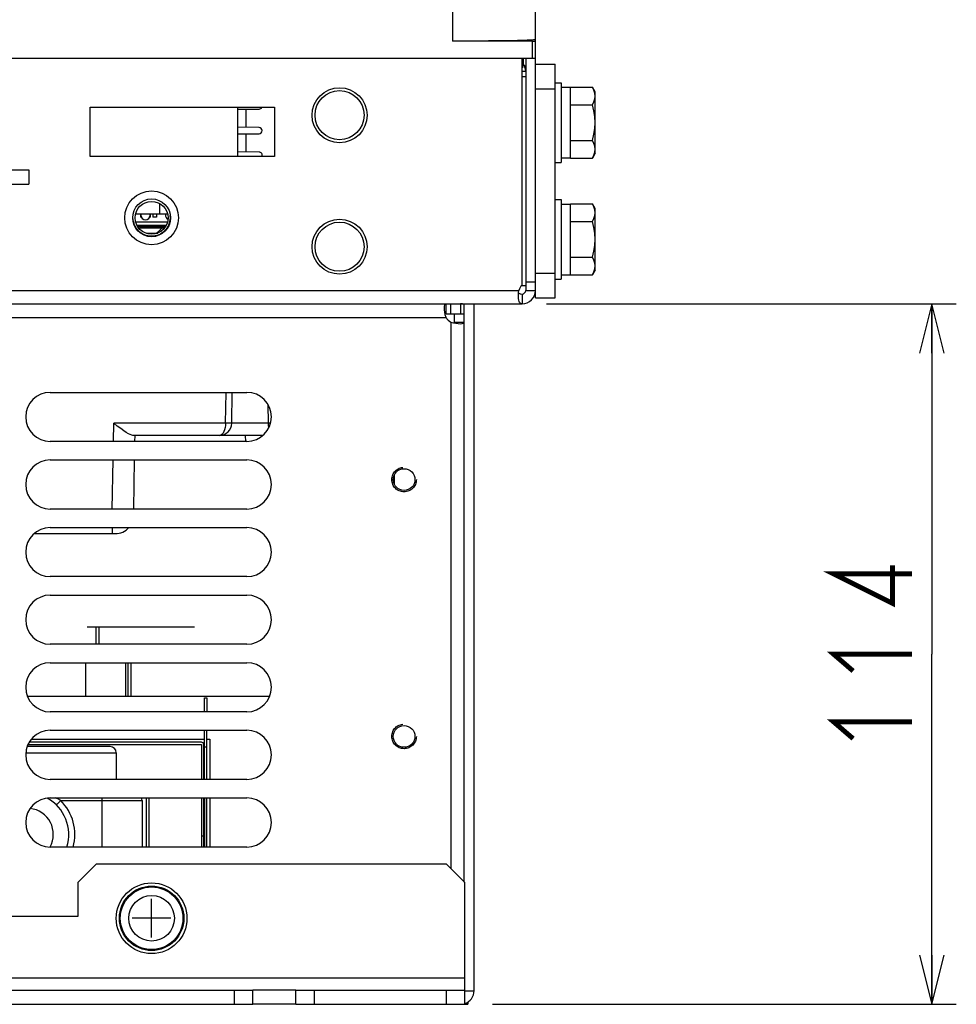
# Model space of a CAD drawing. Extents: x 28 to 410, y 33 to 287.
# Tile 11 of 63: x 100 to 138, y 33 to 73. Entities that reach past the tile are written whole.
import ezdxf

# ---------------------------------------------------------------- set-up
doc = ezdxf.new("R2010")
doc.units = 0
doc.header["$LTSCALE"] = 23.1
doc.linetypes.add('HIDDEN', pattern=[0.2, 0.1, -0.1])
doc.layers.get('0').update_dxf_attribs({"linetype": 'CONTINUOUS'})
for name, color, linetype in [('ALL_AXIS', 7, 'CONTINUOUS'), ('ALL_CHAMFER_FEAT', 7, 'CONTINUOUS'), ('ALL_CURVE', 7, 'CONTINUOUS'), ('ALL_DIM', 7, 'CONTINUOUS'), ('ALL_FEATURES', 7, 'CONTINUOUS'), ('DEFAULT_2', 8, 'HIDDEN')]:
    doc.layers.add(name, color=color, linetype=linetype)
doc.dimstyles.get("Standard").update_dxf_attribs({"dimtxt": 2.5, "dimasz": 2.5, "dimexe": 1.25, "dimexo": 0.625, "dimtad": 1, "dimcen": 2.5, "dimazin": 3, "dimtfac": 1, "dimtmove": 0, "dimatfit": 3})

# ---------------------------------------------------------------- blocks, each defined once
blk = doc.blocks.new('_OPEN')
at = {"color": 0, "linetype": 'BYBLOCK'}
for p, q in [((0, 0), (-1, 0.25)), ((-1, -0.25), (0, 0)), ((-1, 0), (0, 0))]:
    blk.add_line(p, q, dxfattribs=at)
blk = doc.blocks.new('*D8')
at = {"layer": 'ALL_DIM', "color": 2, "linetype": 'CONTINUOUS'}
for p, q in [((121.702, 61.493), (138.377, 61.493)), ((137.377, 61.493), (137.377, 47.243)), ((137.377, 32.993), (137.377, 47.243)), ((119.502, 32.993), (138.377, 32.993))]:
    blk.add_line(p, q, dxfattribs=at)
at = {"layer": 'ALL_DIM', "color": 2, "linetype": 'CONTINUOUS', "xscale": 2, "yscale": 2, "zscale": 2}
for p, rotation in [((137.377, 61.493), 90), ((137.377, 32.993), 270)]:
    blk.add_blockref('_OPEN', p, dxfattribs=dict(at, rotation=rotation))

msp = doc.modelspace()

# ---------------------------------------------------------------- linework, layer by layer
at = {"color": 6, "linetype": 'CONTINUOUS'}
msp.add_line((109.127, 69.493), (109.127, 67.493), dxfattribs=at)
at = {"color": 7, "linetype": 'CONTINUOUS'}
for p, q in [((105.949, 65.562), (105.949, 65.143)), ((106.262, 65.143), (104.993, 65.143)), ((105.214, 65.018), (105.177, 65.018)), ((105.577, 65.018), (105.54, 65.018)), ((105.577, 65.018), (105.577, 65.143)), ((105.827, 65.018), (105.677, 65.018)), ((105.422, 64.368), (105.877, 64.368)), ((105.502, 64.341), (105.502, 64.368)), ((105.627, 64.341), (105.627, 64.368)), ((109.456, 55.893), (109.449, 56.143)), ((110.209, 54.847), (110.149, 54.902)), ((111.502, 32.993), (109.752, 32.993))]:
    msp.add_line(p, q, dxfattribs=at)
at = {"color": 3, "linetype": 'CONTINUOUS'}
msp.add_line((111.502, 33.568), (109.752, 33.568), dxfattribs=at)
at = {"layer": 'ALL_AXIS', "color": 7, "linetype": 'CONTINUOUS'}
for p, q in [((122.052, 70.493), (122.302, 70.493)), ((122.302, 70.493), (122.302, 67.243)), ((122.302, 70.305), (122.677, 70.305)), ((122.677, 70.311), (123.566, 70.311)), ((122.677, 67.424), (122.677, 70.311)), ((123.677, 70.118), (123.566, 70.311)), ((123.677, 67.618), (123.677, 70.118)), ((123.677, 69.95), (123.665, 70.068)), ((109.477, 68.674), (109.477, 69.412)), ((122.677, 69.59), (123.566, 69.59)), ((109.477, 67.674), (109.477, 68.412)), ((122.677, 68.146), (123.566, 68.146)), ((123.665, 67.668), (123.677, 67.785)), ((122.302, 67.43), (122.677, 67.43)), ((122.677, 67.424), (123.566, 67.424)), ((123.677, 67.618), (123.566, 67.424)), ((122.052, 67.243), (122.302, 67.243)), ((122.052, 65.743), (122.302, 65.743)), ((122.302, 65.743), (122.302, 62.493)), ((122.302, 65.555), (122.677, 65.555)), ((122.677, 65.561), (123.566, 65.561)), ((122.677, 62.674), (122.677, 65.561)), ((123.677, 65.368), (123.566, 65.561)), ((123.677, 65.2), (123.665, 65.318)), ((123.677, 62.868), (123.677, 65.368)), ((122.677, 64.84), (123.566, 64.84)), ((122.677, 63.396), (123.566, 63.396)), ((123.665, 62.918), (123.677, 63.035)), ((122.302, 62.68), (122.677, 62.68)), ((122.677, 62.674), (123.566, 62.674)), ((123.677, 62.868), (123.566, 62.674)), ((122.052, 62.493), (122.302, 62.493)), ((117.802, 61.093), (117.802, 61.493)), ((117.952, 61.093), (118.352, 61.093)), ((115.502, 54.533), (115.502, 54.153)), ((107.377, 48.343), (103.002, 48.343))]:
    msp.add_line(p, q, dxfattribs=at)
at = {"layer": 'ALL_AXIS', "color": 3, "linetype": 'CONTINUOUS'}
for p, q in [((101.502, 57.893), (109.502, 57.893)), ((109.502, 55.893), (101.502, 55.893)), ((101.502, 55.143), (109.502, 55.143)), ((109.502, 53.143), (101.502, 53.143)), ((101.502, 52.393), (109.502, 52.393)), ((109.502, 50.393), (101.502, 50.393)), ((101.502, 49.643), (109.502, 49.643)), ((109.502, 47.643), (101.502, 47.643)), ((101.502, 46.893), (109.502, 46.893)), ((109.502, 44.893), (101.502, 44.893)), ((101.502, 44.143), (109.502, 44.143)), ((109.502, 42.143), (101.502, 42.143)), ((101.502, 41.393), (109.502, 41.393)), ((109.502, 39.393), (101.502, 39.393))]:
    msp.add_line(p, q, dxfattribs=at)
at = {"layer": 'ALL_AXIS', "color": 7, "linetype": 'CONTINUOUS'}
for points in [[(123.665, 70.068), (123.627, 70.187), (123.566, 70.311)], [(123.566, 69.59), (123.627, 69.714), (123.665, 69.833), (123.677, 69.95)], [(123.677, 68.868), (123.664, 69.107), (123.626, 69.346), (123.566, 69.59)], [(123.566, 68.146), (123.627, 68.393), (123.665, 68.632), (123.677, 68.868)], [(123.677, 67.785), (123.665, 67.903), (123.627, 68.022), (123.566, 68.146)], [(123.566, 67.424), (123.627, 67.548), (123.665, 67.668)], [(123.665, 65.318), (123.627, 65.437), (123.566, 65.561)], [(123.566, 64.84), (123.627, 64.964), (123.665, 65.083), (123.677, 65.2)], [(123.677, 64.118), (123.664, 64.357), (123.626, 64.596), (123.566, 64.84)], [(123.566, 63.396), (123.627, 63.643), (123.665, 63.882), (123.677, 64.118)], [(123.677, 63.035), (123.665, 63.153), (123.627, 63.272), (123.566, 63.396)], [(123.566, 62.674), (123.627, 62.798), (123.665, 62.918)]]:
    msp.add_lwpolyline(points, dxfattribs=at)
for centre, radius in [((113.277, 69.168), 1.119), ((113.277, 69.168), 1), ((105.627, 64.993), 1.094), ((113.277, 63.818), 1.119), ((113.277, 63.818), 1), ((105.627, 36.493), 1.438), ((105.627, 36.493), 1.312)]:
    msp.add_circle(centre, radius, dxfattribs=at)
at = {"layer": 'ALL_AXIS', "color": 3, "linetype": 'CONTINUOUS'}
for centre in [(115.902, 54.343), (115.902, 43.893)]:
    msp.add_circle(centre, 0.443, dxfattribs=at)
at = {"layer": 'ALL_AXIS', "color": 9, "linetype": 'CONTINUOUS'}
for radius in [1.275, 0.927]:
    msp.add_circle((105.627, 36.493), radius, dxfattribs=at)
at = {"layer": 'ALL_AXIS', "color": 7, "linetype": 'CONTINUOUS'}
msp.add_arc((105.002, 65.493), 1.387, 304.9082, 317.8912, dxfattribs=at)
at = {"layer": 'ALL_AXIS', "color": 3, "linetype": 'CONTINUOUS'}
for centre, start, end in [((101.502, 56.893), 90, 270), ((109.502, 56.893), 270, 90), ((101.502, 54.143), 90, 270), ((109.502, 54.143), 270, 90), ((101.502, 51.393), 90, 270), ((109.502, 51.393), 270, 90), ((101.502, 48.643), 90, 270), ((109.502, 48.643), 270, 90), ((101.502, 45.893), 90, 270), ((109.502, 45.893), 270, 90), ((101.502, 43.143), 90, 270), ((109.502, 43.143), 270, 90), ((101.502, 40.393), 90, 270), ((109.502, 40.393), 270, 90)]:
    msp.add_arc(centre, 1, start, end, dxfattribs=at)
at = {"layer": 'ALL_CHAMFER_FEAT', "color": 7, "linetype": 'CONTINUOUS'}
for radius in [0.769, 0.669]:
    msp.add_circle((105.627, 64.993), radius, dxfattribs=at)
at = {"layer": 'ALL_CURVE', "color": 40, "linetype": 'CONTINUOUS'}
for p, q in [((105.627, 35.705), (105.627, 37.28)), ((106.415, 36.493), (104.84, 36.493))]:
    msp.add_line(p, q, dxfattribs=at)
at = {"layer": 'ALL_CURVE', "color": 2, "linetype": 'CONTINUOUS'}
msp.add_circle((105.627, 64.993), 1.094, dxfattribs=at)
at = {"layer": 'ALL_DIM', "color": 2, "linetype": 'CONTINUOUS', "const_width": 0.2}
for points in [[(136.577, 50.511), (133.377, 50.511), (135.777, 49.307), (135.777, 50.855)], [(134.177, 46.555), (133.377, 47.243), (136.577, 47.243)], [(134.177, 43.803), (133.377, 44.491), (136.577, 44.491)]]:
    msp.add_lwpolyline(points, dxfattribs=at)
at = {"layer": 'ALL_FEATURES', "color": 9, "linetype": 'CONTINUOUS'}
for p, q in [((117.877, 89.993), (117.877, 72.184)), ((121.127, 71.493), (121.127, 72.184)), ((120.852, 70.943), (120.702, 70.943)), ((106.256, 64.818), (104.998, 64.818)), ((58.181, 62.043), (120.574, 62.043)), ((118.202, 61.493), (118.202, 61.093)), ((61.146, 60.943), (117.609, 60.943)), ((117.802, 60.75), (117.802, 38.518)), ((108.64, 56.634), (108.662, 57.893)), ((104.073, 55.893), (104.086, 56.634)), ((108.64, 56.634), (104.086, 56.634)), ((110.365, 56.634), (108.89, 56.634)), ((104.025, 53.143), (104.06, 55.143)), ((104.02, 52.393), (104.02, 52.143)), ((103.367, 47.643), (103.367, 48.343)), ((103.486, 47.643), (103.486, 48.343)), ((102.934, 46.893), (102.934, 45.518)), ((104.667, 45.518), (104.667, 46.893)), ((104.791, 45.518), (104.791, 46.893)), ((104.797, 45.518), (104.797, 46.893)), ((100.507, 43.23), (104.19, 43.23)), ((101.93, 41.28), (101.754, 41.103)), ((101.93, 41.28), (105.24, 41.28)), ((103.615, 39.393), (103.615, 41.393)), ((60.377, 34.068), (118.377, 34.068)), ((118.377, 33.543), (118.752, 33.543))]:
    msp.add_line(p, q, dxfattribs=at)
at = {"layer": 'ALL_FEATURES', "color": 7, "linetype": 'CONTINUOUS'}
for p, q in [((121.252, 61.743), (121.252, 89.993)), ((121.127, 72.184), (117.877, 72.184)), ((57.502, 71.493), (121.252, 71.493)), ((120.702, 62.263), (120.702, 71.493)), ((120.727, 71.493), (120.727, 71.093)), ((120.752, 71.493), (120.748, 71.26)), ((120.727, 71.093), (120.702, 71.093)), ((120.852, 71.143), (120.771, 71.224)), ((121.252, 71.243), (122.052, 71.243)), ((121.252, 70.243), (122.052, 70.243)), ((103.127, 69.493), (110.627, 69.493)), ((103.127, 67.493), (103.127, 69.493)), ((109.127, 69.409), (110.002, 69.417)), ((110.627, 69.493), (110.627, 67.493)), ((110.002, 68.669), (109.127, 68.677)), ((109.127, 68.409), (110.002, 68.417)), ((110.627, 67.493), (103.127, 67.493)), ((110.002, 67.669), (109.127, 67.677)), ((78.127, 66.943), (100.627, 66.943)), ((100.627, 66.943), (100.627, 66.368)), ((105.177, 65.143), (105.177, 65.018)), ((105.19, 65.143), (105.19, 65.105)), ((105.565, 65.105), (105.565, 65.143)), ((105.677, 65.143), (105.677, 65.018)), ((105.827, 65.143), (105.827, 65.018)), ((106.19, 65.143), (106.19, 65.105)), ((105.033, 64.693), (106.222, 64.693)), ((106.122, 64.568), (105.132, 64.568)), ((105.997, 64.468), (106.04, 64.468)), ((105.997, 64.447), (105.997, 64.468)), ((121.252, 62.743), (122.052, 62.743)), ((121.252, 62.369), (120.852, 62.369)), ((120.702, 61.893), (120.702, 61.493)), ((120.852, 62.043), (121.252, 62.043)), ((121.252, 61.743), (122.052, 61.743)), ((58.052, 61.493), (120.702, 61.493)), ((117.609, 61.093), (117.609, 61.493)), ((118.352, 37.968), (118.352, 61.493)), ((117.609, 61.093), (117.952, 61.093)), ((117.952, 60.75), (117.952, 61.093)), ((117.952, 60.75), (118.352, 60.75)), ((108.89, 56.634), (108.912, 57.893)), ((110.351, 57.413), (110.365, 56.634)), ((110.161, 56.143), (104.863, 56.143)), ((104.948, 55.893), (104.952, 56.143)), ((104.9, 53.143), (104.934, 55.143)), ((100.843, 52.143), (104.145, 52.143)), ((104.562, 46.893), (104.562, 45.518)), ((104.797, 45.518), (104.797, 46.893)), ((110.425, 45.518), (100.58, 45.518)), ((107.778, 45.462), (107.873, 45.462)), ((107.778, 44.893), (107.778, 45.462)), ((107.873, 45.462), (107.873, 44.893)), ((107.778, 42.143), (107.778, 44.143)), ((107.873, 42.143), (107.873, 44.143)), ((100.736, 43.78), (107.778, 43.78)), ((107.873, 43.78), (108.002, 43.78)), ((108.002, 43.78), (108.002, 42.143)), ((103.94, 43.48), (100.565, 43.48)), ((100.596, 43.561), (107.653, 43.561)), ((107.653, 43.656), (100.649, 43.656)), ((107.653, 43.561), (107.653, 42.143)), ((107.748, 42.143), (107.748, 43.561)), ((107.873, 43.462), (107.778, 43.462)), ((104.19, 43.23), (104.19, 42.143)), ((105.24, 41.28), (105.24, 39.393)), ((105.402, 41.393), (105.402, 39.393)), ((105.527, 39.393), (105.527, 41.393)), ((107.653, 41.393), (107.653, 39.393)), ((107.748, 39.393), (107.748, 41.393)), ((107.778, 41.393), (107.778, 39.393)), ((107.873, 39.393), (107.873, 41.393)), ((108.002, 41.393), (108.002, 39.393)), ((107.653, 39.848), (107.748, 39.848)), ((109.002, 32.993), (109.002, 33.568)), ((109.752, 32.993), (109.752, 33.568)), ((111.502, 32.993), (111.502, 33.568)), ((112.252, 32.993), (112.252, 33.568)), ((117.627, 32.993), (117.627, 33.568)), ((118.377, 32.993), (118.377, 33.568)), ((69.002, 32.993), (109.752, 32.993)), ((111.502, 32.993), (118.377, 32.993))]:
    msp.add_line(p, q, dxfattribs=at)
at = {"layer": 'ALL_FEATURES', "color": 3, "linetype": 'CONTINUOUS'}
for p, q in [((120.852, 71.493), (120.852, 62.043)), ((122.052, 61.743), (122.052, 71.243)), ((120.702, 70.743), (120.852, 70.743)), ((78.127, 66.368), (100.627, 66.368)), ((106.172, 64.63), (105.082, 64.63)), ((120.685, 62.243), (120.852, 62.243)), ((118.752, 33.543), (118.752, 61.493)), ((103.377, 38.693), (102.627, 37.943)), ((117.627, 38.693), (103.377, 38.693)), ((118.377, 37.943), (117.627, 38.693)), ((102.627, 37.943), (102.627, 36.568)), ((118.377, 33.568), (118.377, 37.943)), ((102.627, 36.568), (76.127, 36.568)), ((69.002, 33.568), (109.752, 33.568)), ((111.502, 33.568), (118.377, 33.568)), ((118.377, 32.993), (118.502, 32.993)), ((118.502, 33.084), (118.502, 32.993))]:
    msp.add_line(p, q, dxfattribs=at)
at = {"layer": 'ALL_FEATURES', "color": 7, "linetype": 'CONTINUOUS'}
for points in [[(121.252, 72.243), (121.231, 72.236), (121.168, 72.23), (121.063, 72.223), (120.918, 72.217), (120.735, 72.211), (120.516, 72.206), (120.264, 72.201), (119.981, 72.197), (119.673, 72.193), (119.342, 72.19), (118.992, 72.187), (118.628, 72.185), (118.255, 72.184), (117.877, 72.184)], [(121.127, 72.184), (121.16, 72.184), (121.19, 72.184), (121.216, 72.185), (121.236, 72.185), (121.248, 72.186), (121.252, 72.186)], [(120.556, 61.814), (120.557, 61.87), (120.563, 61.955), (120.574, 62.043)], [(120.702, 61.493), (120.662, 61.499), (120.629, 61.517), (120.603, 61.549), (120.583, 61.593), (120.569, 61.649), (120.56, 61.715), (120.556, 61.789), (120.556, 61.814)], [(117.609, 61.093), (117.581, 61.09), (117.573, 61.087)], [(117.946, 60.714), (117.949, 60.721), (117.952, 60.75)], [(104.863, 56.143), (104.817, 56.15), (104.758, 56.171), (104.685, 56.209), (104.597, 56.262), (104.491, 56.333), (104.369, 56.42), (104.231, 56.523), (104.086, 56.634)]]:
    msp.add_lwpolyline(points, dxfattribs=at)
at = {"layer": 'ALL_FEATURES', "color": 3, "linetype": 'CONTINUOUS'}
for points in [[(120.562, 61.948), (120.563, 61.945), (120.577, 61.926), (120.597, 61.911), (120.625, 61.9), (120.66, 61.895), (120.702, 61.893)], [(117.546, 61.332), (117.549, 61.4), (117.561, 61.451), (117.58, 61.482), (117.609, 61.493)], [(117.609, 60.943), (117.58, 61.049), (117.561, 61.152), (117.549, 61.248), (117.546, 61.332)], [(117.802, 60.75), (117.909, 60.721), (118.012, 60.702), (118.107, 60.69), (118.191, 60.686)], [(118.191, 60.686), (118.26, 60.69), (118.311, 60.702), (118.342, 60.721), (118.352, 60.75)]]:
    msp.add_lwpolyline(points, dxfattribs=at)
at = {"layer": 'ALL_FEATURES', "color": 9, "linetype": 'CONTINUOUS'}
for points in [[(108.64, 56.634), (108.635, 56.544), (108.622, 56.456), (108.6, 56.373), (108.571, 56.298), (108.533, 56.234), (108.49, 56.184), (108.441, 56.153), (108.39, 56.143)], [(108.89, 56.634), (108.883, 56.633), (108.865, 56.633), (108.835, 56.632), (108.796, 56.632), (108.748, 56.633), (108.695, 56.633), (108.64, 56.634)], [(110.467, 56.632), (110.459, 56.632), (110.419, 56.632), (110.39, 56.633), (110.371, 56.633), (110.365, 56.634)], [(101.93, 41.28), (101.804, 41.349), (101.707, 41.393)]]:
    msp.add_lwpolyline(points, dxfattribs=at)
at = {"layer": 'ALL_FEATURES', "color": 3, "linetype": 'CONTINUOUS'}
for centre, radius, start, end in [((120.302, 70.943), 0.55, 0, 39.3055), ((120.702, 62.043), 0.15, 270, 360), ((118.202, 60.943), 0.55, 74.1133, 90), ((118.046, 61.186), 0.5, 209.1436, 240.8683), ((118.202, 33.543), 0.55, 288.5886, 360)]:
    msp.add_arc(centre, radius, start, end, dxfattribs=at)
at = {"layer": 'ALL_FEATURES', "color": 7, "linetype": 'CONTINUOUS'}
for centre, radius, start, end in [((110.001, 69.543), 0.126, 270.5209, 336.0276), ((110.001, 68.543), 0.126, 270.5209, 89.4791), ((110.001, 67.543), 0.126, 336.0276, 89.4791), ((105.377, 65.105), 0.188, 180, 360), ((106.377, 65.105), 0.188, 180, 240.0307), ((121.056, 61.91), 0.5, 135, 164.542), ((120.702, 62.043), 0.55, 270, 360), ((108.39, 56.643), 0.5, 270, 359), ((110.865, 56.643), 0.5, 181, 201.9271), ((104.145, 52.893), 0.75, 270, 318.0955), ((103.94, 43.23), 0.25, 0, 90), ((107.653, 43.561), 0.095, 0, 90), ((100.565, 39.905), 1.688, 342.2823, 61.1337), ((104.865, 41.28), 0.375, 0, 17.5415)]:
    msp.add_arc(centre, radius, start, end, dxfattribs=at)
at = {"layer": 'ALL_FEATURES', "color": 9, "linetype": 'CONTINUOUS'}
for radius, start, end in [(1.938, 344.6375, 45.2087), (1.062, 331.3463, 83.6641)]:
    msp.add_arc((100.565, 39.905), radius, start, end, dxfattribs=at)
at = {"layer": 'DEFAULT_2', "color": 8, "linetype": 'HIDDEN'}
for centre, radius in [((105.627, 64.993), 0.75), ((115.902, 54.343), 0.5), ((115.902, 43.893), 0.5)]:
    msp.add_circle(centre, radius, dxfattribs=at)

# ---------------------------------------------------------------- dimensions: what is measured, and where the dimension line sits
at = {"layer": 'ALL_DIM', "color": 2, "linetype": 'CONTINUOUS'}
dim = msp.add_linear_dim(base=(137.377, 61.493), p1=(118.502, 32.993), p2=(120.702, 61.493), angle=90, dimstyle='Standard', dxfattribs=at)
dim.commit()
dim.dimension.update_dxf_attribs({"geometry": '*D8', "text_midpoint": (137.377, 43.115), "dimtype": 128})

doc.saveas('drawing.dxf')
